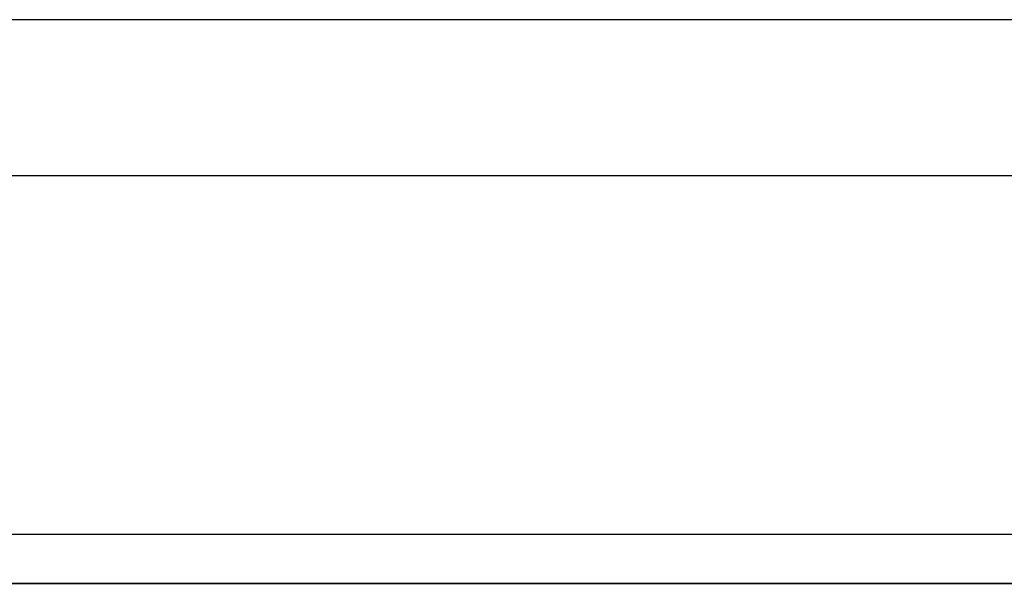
# Model space of a CAD drawing. Header units: metres. Extents: x 397.7 to 427.5, y 12.7 to 28.4.
# Tile 80 of 133: x 406.415 to 407.427, y 27.649 to 28.228. Entities that reach past the tile are written whole.
import ezdxf

# ---------------------------------------------------------------- set-up
doc = ezdxf.new("R2010")
doc.units = ezdxf.units.M
doc.layers.add('01_SUELOS', color=7, linetype='Continuous', lineweight=25, true_color=0x007f00)
doc.layers.add('A-WALL-____-MCUT', color=7, linetype='Continuous', lineweight=25)
doc.layers.add('A-WALL-____-OTLN', color=7, linetype='Continuous', lineweight=25)

# ---------------------------------------------------------------- blocks, each defined once
blk = doc.blocks.new('Family - Evans P4-154228-07_ENLLUMENAT_P4')
at = {"layer": 'A-WALL-____-MCUT', "color": 253, "true_color": 0xaaaaaa}
for p, q in [((25.5877, 0.16), (0.0332, 0.16)), ((0, 0), (25.556, 0))]:
    blk.add_line(p, q, dxfattribs=at)
at = {"layer": 'A-WALL-____-OTLN', "color": 253, "true_color": 0xaaaaaa}
for p, q in [((25.5877, 0.16), (0.0332, 0.16)), ((0, 0), (25.556, 0))]:
    blk.add_line(p, q, dxfattribs=at)
at = {"layer": 'A-WALL-____-OTLN', "color": 253, "lineweight": 18, "true_color": 0xaaaaaa}
blk.add_line((0, 0), (25.556, 0), dxfattribs=at)
blk = doc.blocks.new('Family - Evans P4-154428-07_ENLLUMENAT_P4')
at = {"layer": 'A-WALL-____-MCUT', "color": 253, "true_color": 0xaaaaaa}
for p, q in [((2.84, 0.05), (0, 0.05)), ((0, 0), (2.84, 0))]:
    blk.add_line(p, q, dxfattribs=at)
at = {"layer": 'A-WALL-____-OTLN', "color": 253, "true_color": 0xaaaaaa}
for p, q in [((2.84, 0.05), (0, 0.05)), ((0, 0), (2.84, 0))]:
    blk.add_line(p, q, dxfattribs=at)
at = {"layer": 'A-WALL-____-OTLN', "color": 253, "lineweight": 18, "true_color": 0xaaaaaa}
blk.add_line((-0.0481, 0), (2.8431, 0), dxfattribs=at)
blk = doc.blocks.new('Family - LONDR55-XX_ZZ-ARQ-CAA-M3D-Londres55-154484-07_ENLLUMENAT_P4')
at = {"layer": '01_SUELOS', "color": 9, "true_color": 0xaad4aa}
for p, q in [((10.6918, 14.5388), (7.7018, 14.5388)), ((7.7018, 14.5388), (10.6918, 14.5388))]:
    blk.add_line(p, q, dxfattribs=at)
blk = doc.blocks.new('LONDR55-XX_ZZ-ARQ-CAA-M3D-Londres55_ifc-1-07_ENLLUMENAT_P4')
at = {"layer": '01_SUELOS', "color": 253, "lineweight": 18, "true_color": 0xaaaaaa}
blk.add_blockref('Family - LONDR55-XX_ZZ-ARQ-CAA-M3D-Londres55-154484-07_ENLLUMENAT_P4', (398.2952, 13.1106), dxfattribs=at)
at = {"layer": 'A-WALL-____-OTLN', "color": 253, "lineweight": 18, "true_color": 0xaaaaaa, "rotation": 180}
blk.add_blockref('Family - Evans P4-154228-07_ENLLUMENAT_P4', (426.8464, 28.2282), dxfattribs=at)
at = {"layer": 'A-WALL-____-OTLN', "color": 253, "lineweight": 18, "true_color": 0xaaaaaa}
blk.add_blockref('Family - Evans P4-154428-07_ENLLUMENAT_P4', (406.047, 27.6495), dxfattribs=at)

msp = doc.modelspace()

# ---------------------------------------------------------------- block references
at = {"lineweight": 5}
msp.add_blockref('LONDR55-XX_ZZ-ARQ-CAA-M3D-Londres55_ifc-1-07_ENLLUMENAT_P4', (0, 0), dxfattribs=at)

doc.saveas('drawing.dxf')
